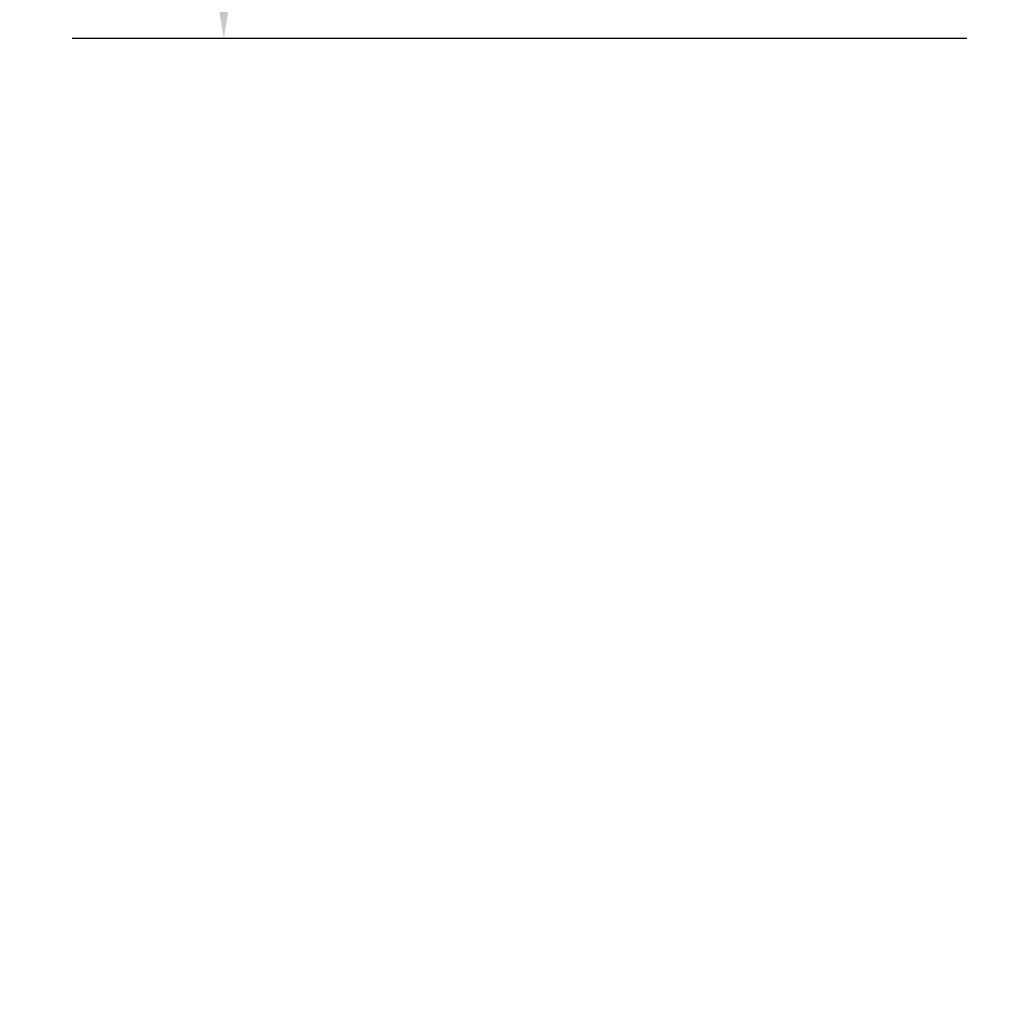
# Model space of a CAD drawing. Header units: inches. Extents: x 18 to 846, y -44 to 561.
# Tile 116 of 256: x 56 to 75, y 254 to 273. Entities that reach past the tile are written whole.
import ezdxf

# ---------------------------------------------------------------- set-up
doc = ezdxf.new("R2010")
doc.units = ezdxf.units.IN
doc.header["$LTSCALE"] = 24
doc.header["$MEASUREMENT"] = 0
doc.layers.add('Dimension (ANSI)', color=7, linetype='Continuous', lineweight=25)
doc.styles.add('Note Text (ANSI)', font='tahoma.ttf')
doc.dimstyles.new('SB Fraction-16 (ANSI)', dxfattribs={"dimscale": 24, "dimtxt": 0.125, "dimasz": 0.098425, "dimexe": 0.125, "dimexo": 0.0625, "dimgap": 0.031496, "dimtad": 0, "dimtih": 1, "dimtoh": 1, "dimdec": 4, "dimrnd": 1e-08, "dimzin": 0, "dimdsep": 46, "dimlunit": 5, "dimtxsty": 'Note Text (ANSI)', "dimcen": 0.09, "dimdle": 0.393701, "dimclrd": 256, "dimclre": 256, "dimclrt": 256, "dimadec": 0, "dimazin": 3, "dimtfac": 0.96, "dimtofl": 0, "dimtmove": 0, "dimatfit": 3, "dimfxl": 1, "dimfrac": 2, "dimtolj": 1, "dimtzin": 12, "dimlwd": -1, "dimlwe": -1, "dimarcsym": 0})

# ---------------------------------------------------------------- blocks, each defined once
blk = doc.blocks.new('*D14')
at = {"layer": 'Defpoints', "color": 0, "transparency": 16777216}
for p in [(92.274, 349.082), (59.982, 273.082), (76.194, 273.082)]:
    blk.add_point(p, dxfattribs=at)
at = {"layer": 'Dimension (ANSI)', "transparency": 16777216}
for p, q in [((90.774, 349.082), (56.982, 349.082)), ((59.982, 346.719), (59.982, 315.397)), ((59.982, 275.444), (59.982, 310.766)), ((74.694, 273.082), (56.982, 273.082))]:
    blk.add_line(p, q, dxfattribs=at)
for points in [[(59.589, 346.719), (60.376, 346.719), (59.982, 349.082)], [(59.589, 275.444), (60.376, 275.444), (59.982, 273.082)]]:
    blk.add_solid(points, dxfattribs=at)
at = {"layer": 'Dimension (ANSI)', "transparency": 16777216, "insert": (57.897, 314.641), "char_height": 3, "attachment_point": 1, "style": 'Note Text (ANSI)'}
blk.add_mtext('\\A1;76', dxfattribs=at)
blk = doc.blocks.new('*D15')
at = {"layer": 'Defpoints', "color": 0, "transparency": 16777216}
for p in [(121.819, 380.582), (46.586, 92.87), (88.694, 92.87)]:
    blk.add_point(p, dxfattribs=at)
at = {"layer": 'Dimension (ANSI)', "transparency": 16777216}
for p, q in [((120.319, 380.582), (43.586, 380.582)), ((46.586, 378.219), (46.586, 242.375)), ((46.586, 95.232), (46.586, 237.076)), ((87.194, 92.87), (43.586, 92.87))]:
    blk.add_line(p, q, dxfattribs=at)
for points in [[(46.193, 378.219), (46.98, 378.219), (46.586, 380.582)], [(46.193, 95.232), (46.98, 95.232), (46.586, 92.87)]]:
    blk.add_solid(points, dxfattribs=at)
at = {"layer": 'Dimension (ANSI)', "transparency": 16777216, "insert": (37.446, 241.62), "char_height": 3, "attachment_point": 1, "style": 'Note Text (ANSI)'}
blk.add_mtext('\\A1;287 11/16', dxfattribs=at)

msp = doc.modelspace()

# ---------------------------------------------------------------- dimensions: what is measured, and where the dimension line sits
at = {"layer": 'Dimension (ANSI)'}
for base, p1, p2, angle, picture, middle in [((46.58635, 92.8698), (121.81912, 380.5815), (88.69412, 92.8698), 270, '*D15', (46.58635, 239.72565)), ((59.98243, 273.0815), (92.27412, 349.0815), (76.19412, 273.0815), 90, '*D14', (59.98243, 313.0815))]:
    dim = msp.add_linear_dim(base=base, p1=p1, p2=p2, angle=angle, dimstyle='SB Fraction-16 (ANSI)', override={"dimgap": 0.031496, "dimdec": 4, "dimtol": 0, "dimlim": 0, "dimtp": 0, "dimtm": 0, "dimtdec": 2, "dimatfit": 1}, dxfattribs=at)
    dim.commit()
    dim.dimension.update_dxf_attribs({"geometry": picture, "text_midpoint": middle, "dimtype": 160})

doc.saveas('drawing.dxf')
